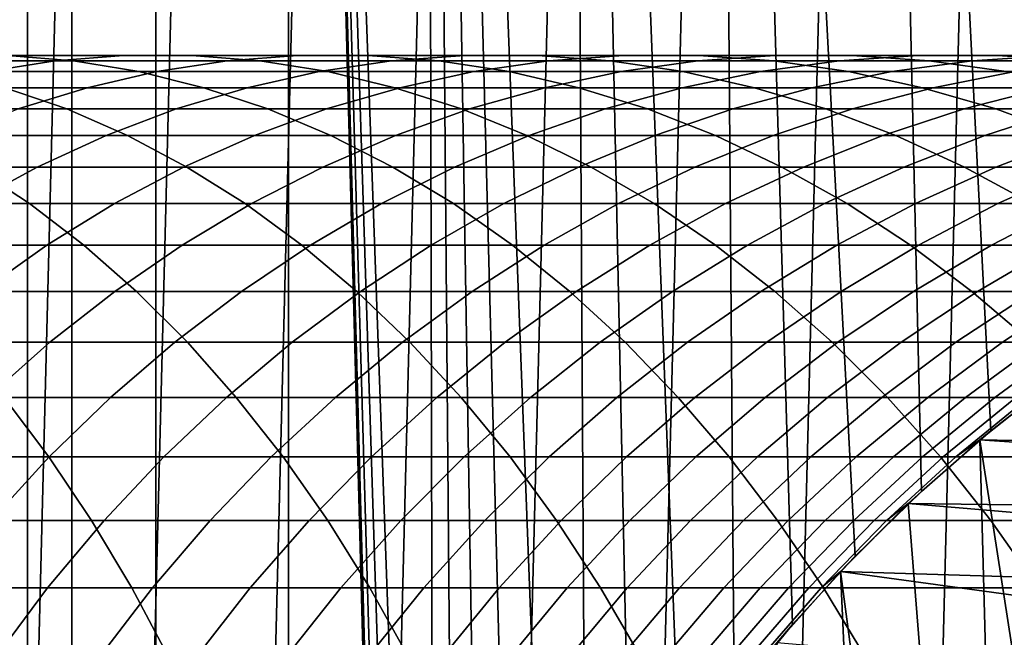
# Model space of a CAD drawing. Header units: metres. Extents: x -244 to 24, y -123 to 0.
# Tile 121 of 146: x -14.71 to -7.53, y -21.25 to -16.74. Entities that reach past the tile are written whole.
import ezdxf

# ---------------------------------------------------------------- set-up
doc = ezdxf.new("R2010")
doc.units = ezdxf.units.M
doc.layers.add('solid_10_231_103_000', color=7, linetype='CONTINUOUS')

msp = doc.modelspace()

# ---------------------------------------------------------------- linework, layer by layer
at = {"layer": 'solid_10_231_103_000'}
for points in [[(-15.549629, -107, 17.619848), (-14.652022, -107, 18.37303), (-14.652011, -1, 18.373039), (-15.549617, -1, 17.619858)], [(-14.652022, -107, 18.37303), (-13.717988, -107, 19.080534), (-13.717977, -1, 19.080544), (-14.652011, -1, 18.373039)], [(-13.717988, -107, 19.080534), (-12.749847, -107, 19.740602), (-12.749837, -1, 19.74061), (-13.717977, -1, 19.080544)], [(-11.996308, -29.298454, 20.20739), (-12.749837, -1, 19.74061), (-12.749847, -107, 19.740602), (-11.75001, -107, 20.351591)], [(-11.694501, -26.30954, 20.383539), (-11.749999, -1, 20.351597), (-12.749837, -1, 19.74061), (-11.816245, -26.907782, 20.313206)], [(-11.906569, -27.505564, 20.260395), (-11.816245, -26.907782, 20.313206), (-12.749837, -1, 19.74061)], [(-11.966483, -28.103683, 20.225065), (-11.906569, -27.505564, 20.260395), (-12.749837, -1, 19.74061)], [(-11.996307, -28.701515, 20.20739), (-11.966483, -28.103683, 20.225065), (-12.749837, -1, 19.74061)], [(-11.996308, -29.298454, 20.20739), (-11.996307, -28.701515, 20.20739), (-12.749837, -1, 19.74061)], [(-10.586435, -23.349522, 20.980404), (-10.72095, -1, 20.911987), (-11.749999, -1, 20.351597), (-10.877403, -23.932352, 20.831038)], [(-11.132936, -24.521477, 20.695597), (-10.877403, -23.932352, 20.831038), (-11.749999, -1, 20.351597)], [(-11.353807, -25.115137, 20.575253), (-11.132936, -24.521477, 20.695597), (-11.749999, -1, 20.351597)], [(-11.54063, -25.711693, 20.471048), (-11.353807, -25.115137, 20.575253), (-11.749999, -1, 20.351597)], [(-11.694501, -26.30954, 20.383539), (-11.54063, -25.711693, 20.471048), (-11.749999, -1, 20.351597)], [(-9.504466, -21.674408, 21.49221), (-9.665248, -1, 21.420387), (-10.72095, -1, 20.911987), (-9.899542, -22.217781, 21.31312)], [(-10.260352, -22.777142, 21.141787), (-9.899542, -22.217781, 21.31312), (-10.72095, -1, 20.911987)], [(-10.586435, -23.349522, 20.980404), (-10.260352, -22.777142, 21.141787), (-10.72095, -1, 20.911987)], [(-8.139131, -20.18223, 22.045511), (-8.585517, -1, 21.875532), (-9.665248, -1, 21.420387), (-8.622771, -20.654469, 21.860874)], [(-9.078427, -21.152615, 21.675611), (-8.622771, -20.654469, 21.860874), (-9.665248, -1, 21.420387)], [(-9.504466, -21.674408, 21.49221), (-9.078427, -21.152615, 21.675611), (-9.665248, -1, 21.420387)], [(-7.103666, -19.328468, 22.400623), (-7.484441, -1, 22.276291), (-8.585517, -1, 21.875532), (-7.632, -19.739758, 22.22617)], [(-8.139131, -20.18223, 22.045511), (-7.632, -19.739758, 22.22617), (-8.585517, -1, 21.875532)], [(-7.640936, -49.130447, -100), (-6.585739, -7.508861, -100), (-5.514266, -7.202288, -100), (-6.585739, -49.491138, -100)], [(-8.67577, -48.717091, -100), (-7.640936, -7.869552, -100), (-6.585739, -7.508861, -100), (-7.640936, -49.130447, -100)], [(-9.688375, -48.251839, -100), (-8.67577, -8.282908, -100), (-7.640936, -7.869552, -100), (-8.67577, -48.717091, -100)], [(-10.67689, -47.73547, -100), (-9.688375, -8.74816, -100), (-8.67577, -8.282908, -100), (-9.688375, -48.251839, -100)], [(-11.637176, -47.170189, -100), (-10.67689, -9.264529, -100), (-9.688375, -8.74816, -100), (-10.67689, -47.73547, -100)], [(-12.567601, -46.556995, -100), (-11.637176, -9.82981, -100), (-10.67689, -9.264529, -100), (-11.637176, -47.170189, -100)], [(-13.466587, -45.896851, -100), (-12.567601, -10.443006, -100), (-11.637176, -9.82981, -100), (-12.567601, -46.556995, -100)], [(-14.330184, -45.192684, -100), (-13.466587, -11.103148, -100), (-12.567601, -10.443006, -100), (-13.466587, -45.896851, -100)], [(-14.330184, -45.192684, -100), (-14.330184, -11.807316, -100), (-13.466587, -11.103148, -100)], [(-15.157004, -44.445679, -100), (-15.157004, -12.554319, -100), (-14.330184, -11.807316, -100)], [(-14.330184, -45.192684, -100), (-15.157004, -44.445679, -100), (-14.330184, -11.807316, -100)], [(-16.229038, -17.122143, 195.278061), (-15.752897, -17.04402, 195.764771), (-14.450219, -17.04402, 194.441101), (-14.944471, -17.122143, 193.972809)], [(-16.184885, -17.004894, 198.052689), (-15.725291, -17.04402, 198.559586), (-14.316667, -17.04402, 197.232864), (-14.79515, -17.004894, 196.743774)], [(-15.752897, -17.04402, 195.764771), (-15.274414, -17.004894, 196.25386), (-13.953535, -17.004894, 194.911713), (-14.450219, -17.04402, 194.441101)], [(-15.725291, -17.04402, 198.559586), (-15.267946, -17.122143, 199.063995), (-13.840526, -17.122143, 197.719574), (-14.316667, -17.04402, 197.232864)], [(-15.274414, -17.004894, 196.25386), (-14.79515, -17.004894, 196.743774), (-13.45604, -17.004894, 195.383087), (-13.953535, -17.004894, 194.911713)], [(-14.944471, -17.122143, 193.972809), (-14.450219, -17.04402, 194.441101), (-13.198664, -17.04402, 193.069016), (-13.710317, -17.122143, 192.619781)], [(-14.79515, -17.004894, 196.743774), (-14.316667, -17.04402, 197.232864), (-12.959357, -17.04402, 195.853699), (-13.45604, -17.004894, 195.383087)], [(-14.450219, -17.04402, 194.441101), (-13.953535, -17.004894, 194.911713), (-12.684494, -17.004894, 193.520447), (-13.198664, -17.04402, 193.069016)], [(-14.316667, -17.04402, 197.232864), (-13.840526, -17.122143, 197.719574), (-12.465105, -17.122143, 196.322006), (-12.959357, -17.04402, 195.853699)], [(-13.953535, -17.004894, 194.911713), (-13.45604, -17.004894, 195.383087), (-12.169485, -17.004894, 193.972626), (-12.684494, -17.004894, 193.520447)], [(-13.710317, -17.122143, 192.619781), (-13.198664, -17.04402, 193.069016), (-12.000032, -17.04402, 191.650452), (-12.52835, -17.122143, 191.220947)], [(-13.45604, -17.004894, 195.383087), (-12.959357, -17.04402, 195.853699), (-11.655315, -17.04402, 194.424057), (-12.169485, -17.004894, 193.972626)], [(-13.198664, -17.04402, 193.069016), (-12.684494, -17.004894, 193.520447), (-11.469116, -17.004894, 192.082062), (-12.000032, -17.04402, 191.650452)], [(-12.959357, -17.04402, 195.853699), (-12.465105, -17.122143, 196.322006), (-11.143662, -17.122143, 194.873291), (-11.655315, -17.04402, 194.424057)], [(-12.684494, -17.004894, 193.520447), (-12.169485, -17.004894, 193.972626), (-10.937332, -17.004894, 192.514389), (-11.469116, -17.004894, 192.082062)], [(-12.52835, -17.122143, 191.220947), (-12.000032, -17.04402, 191.650452), (-10.856048, -17.04402, 190.187454), (-11.40027, -17.122143, 189.77829)], [(-12.169485, -17.004894, 193.972626), (-11.655315, -17.04402, 194.424057), (-10.406416, -17.04402, 192.946014), (-10.937332, -17.004894, 192.514389)], [(-12.000032, -17.04402, 191.650452), (-11.469116, -17.004894, 192.082062), (-10.309148, -17.004894, 190.598633), (-10.856048, -17.04402, 190.187454)], [(-11.655315, -17.04402, 194.424057), (-11.143662, -17.122143, 194.873291), (-9.878098, -17.122143, 193.375519), (-10.406416, -17.04402, 192.946014)], [(-11.469116, -17.004894, 192.082062), (-10.937332, -17.004894, 192.514389), (-9.761355, -17.004894, 191.010483), (-10.309148, -17.004894, 190.598633)], [(-11.40027, -17.122143, 189.77829), (-10.856048, -17.04402, 190.187454), (-9.768355, -17.04402, 188.682144), (-10.3277, -17.122143, 188.2939)], [(-10.937332, -17.004894, 192.514389), (-10.406416, -17.04402, 192.946014), (-9.214456, -17.04402, 191.421661), (-9.761355, -17.004894, 191.010483)], [(-10.856048, -17.04402, 190.187454), (-10.309148, -17.004894, 190.598633), (-9.206259, -17.004894, 189.072296), (-9.768355, -17.04402, 188.682144)], [(-10.406416, -17.04402, 192.946014), (-9.878098, -17.122143, 193.375519), (-8.670234, -17.122143, 191.830826), (-9.214456, -17.04402, 191.421661)], [(-10.3277, -17.122143, 188.2939), (-9.768355, -17.04402, 188.682144), (-8.738519, -17.04402, 187.136673), (-9.312181, -17.122143, 186.769928)], [(-10.309148, -17.004894, 190.598633), (-9.761355, -17.004894, 191.010483), (-8.643245, -17.004894, 189.463074), (-9.206259, -17.004894, 189.072296)], [(-9.768355, -17.04402, 188.682144), (-9.206259, -17.004894, 189.072296), (-8.162034, -17.004894, 187.505234), (-8.738519, -17.04402, 187.136673)], [(-9.761355, -17.004894, 191.010483), (-9.214456, -17.04402, 191.421661), (-8.081148, -17.04402, 189.853226), (-8.643245, -17.004894, 189.463074)], [(-9.312181, -17.122143, 186.769928), (-8.738519, -17.04402, 187.136673), (-7.76802, -17.04402, 185.553268), (-8.355176, -17.122143, 185.208527)], [(-9.214456, -17.04402, 191.421661), (-8.670234, -17.122143, 191.830826), (-7.521803, -17.122143, 190.241455), (-8.081148, -17.04402, 189.853226)], [(-9.206259, -17.004894, 189.072296), (-8.643245, -17.004894, 189.463074), (-7.584608, -17.004894, 187.87439), (-8.162034, -17.004894, 187.505234)], [(-8.738519, -17.04402, 187.136673), (-8.162034, -17.004894, 187.505234), (-7.177976, -17.004894, 185.899704), (-7.76802, -17.04402, 185.553268)], [(-8.643245, -17.004894, 189.463074), (-8.081148, -17.04402, 189.853226), (-7.008123, -17.04402, 188.242935), (-7.584608, -17.004894, 187.87439)], [(-8.355176, -17.122143, 185.208527), (-7.76802, -17.04402, 185.553268), (-6.858254, -17.04402, 183.934204), (-7.458058, -17.122143, 183.611984)], [(-8.162034, -17.004894, 187.505234), (-7.584608, -17.004894, 187.87439), (-6.586968, -17.004894, 186.246704), (-7.177976, -17.004894, 185.899704)], [(-8.081148, -17.04402, 189.853226), (-7.521803, -17.122143, 190.241455), (-6.434461, -17.122143, 188.609695), (-7.008123, -17.04402, 188.242935)], [(-7.76802, -17.04402, 185.553268), (-7.177976, -17.004894, 185.899704), (-6.255499, -17.004894, 184.258011), (-6.858254, -17.04402, 183.934204)], [(-7.584608, -17.004894, 187.87439), (-7.008123, -17.04402, 188.242935), (-5.996924, -17.04402, 186.593124), (-6.586968, -17.004894, 186.246704)], [(-15.43468, -17.23901, 193.508331), (-14.944471, -17.122143, 193.972809), (-13.710317, -17.122143, 192.619781), (-14.217784, -17.23901, 192.174225)], [(-15.267946, -17.122143, 199.063995), (-14.814342, -17.23901, 199.564285), (-13.368279, -17.23901, 198.202301), (-13.840526, -17.122143, 197.719574)], [(-14.217784, -17.23901, 192.174225), (-13.710317, -17.122143, 192.619781), (-12.52835, -17.122143, 191.220947), (-13.052345, -17.23901, 190.794952)], [(-13.840526, -17.122143, 197.719574), (-13.368279, -17.23901, 198.202301), (-11.974896, -17.23901, 196.786484), (-12.465105, -17.122143, 196.322006)], [(-13.052345, -17.23901, 190.794952), (-12.52835, -17.122143, 191.220947), (-11.40027, -17.122143, 189.77829), (-11.94004, -17.23901, 189.372467)], [(-12.465105, -17.122143, 196.322006), (-11.974896, -17.23901, 196.786484), (-10.636195, -17.23901, 195.318848), (-11.143662, -17.122143, 194.873291)], [(-11.94004, -17.23901, 189.372467), (-11.40027, -17.122143, 189.77829), (-10.3277, -17.122143, 188.2939), (-10.882468, -17.23901, 187.908844)], [(-11.143662, -17.122143, 194.873291), (-10.636195, -17.23901, 195.318848), (-9.354103, -17.23901, 193.801514), (-9.878098, -17.122143, 193.375519)], [(-10.882468, -17.23901, 187.908844), (-10.3277, -17.122143, 188.2939), (-9.312181, -17.122143, 186.769928), (-9.881151, -17.23901, 186.406174)], [(-9.881151, -17.23901, 186.406174), (-9.312181, -17.122143, 186.769928), (-8.355176, -17.122143, 185.208527), (-8.937528, -17.23901, 184.866608)], [(-9.878098, -17.122143, 193.375519), (-9.354103, -17.23901, 193.801514), (-8.130464, -17.23901, 192.236649), (-8.670234, -17.122143, 191.830826)], [(-8.937528, -17.23901, 184.866608), (-8.355176, -17.122143, 185.208527), (-7.458058, -17.122143, 183.611984), (-8.052955, -17.23901, 183.292389)], [(-8.670234, -17.122143, 191.830826), (-8.130464, -17.23901, 192.236649), (-6.967035, -17.23901, 190.626526), (-7.521803, -17.122143, 190.241455)], [(-8.052955, -17.23901, 183.292389), (-7.458058, -17.122143, 183.611984), (-6.622119, -17.122143, 181.982559), (-7.228706, -17.23901, 181.68576)], [(-16.311005, -17.23901, 200.870453), (-15.881696, -17.394238, 201.381622), (-14.365961, -17.394238, 200.058807), (-14.814342, -17.23901, 199.564285)], [(-15.919246, -17.394238, 193.049194), (-15.43468, -17.23901, 193.508331), (-14.217784, -17.23901, 192.174225), (-14.719409, -17.394238, 191.733795)], [(-14.814342, -17.23901, 199.564285), (-14.365961, -17.394238, 200.058807), (-12.90147, -17.394238, 198.679474), (-13.368279, -17.23901, 198.202301)], [(-14.719409, -17.394238, 191.733795), (-14.217784, -17.23901, 192.174225), (-13.052345, -17.23901, 190.794952), (-13.570309, -17.394238, 190.373856)], [(-13.570309, -17.394238, 190.373856), (-13.052345, -17.23901, 190.794952), (-11.94004, -17.23901, 189.372467), (-12.473597, -17.394238, 188.971329)], [(-13.368279, -17.23901, 198.202301), (-12.90147, -17.394238, 198.679474), (-11.49033, -17.394238, 197.245605), (-11.974896, -17.23901, 196.786484)], [(-12.473597, -17.394238, 188.971329), (-11.94004, -17.23901, 189.372467), (-10.882468, -17.23901, 187.908844), (-11.430851, -17.394238, 187.528214)], [(-11.974896, -17.23901, 196.786484), (-11.49033, -17.394238, 197.245605), (-10.13457, -17.394238, 195.759262), (-10.636195, -17.23901, 195.318848)], [(-11.430851, -17.394238, 187.528214), (-10.882468, -17.23901, 187.908844), (-9.881151, -17.23901, 186.406174), (-10.443571, -17.394238, 186.046616)], [(-10.636195, -17.23901, 195.318848), (-10.13457, -17.394238, 195.759262), (-8.83614, -17.394238, 194.222595), (-9.354103, -17.23901, 193.801514)], [(-10.443571, -17.394238, 186.046616), (-9.881151, -17.23901, 186.406174), (-8.937528, -17.23901, 184.866608), (-9.513176, -17.394238, 184.528641)], [(-9.513176, -17.394238, 184.528641), (-8.937528, -17.23901, 184.866608), (-8.052955, -17.23901, 183.292389), (-8.641005, -17.394238, 182.976471)], [(-9.354103, -17.23901, 193.801514), (-8.83614, -17.394238, 194.222595), (-7.596907, -17.394238, 192.637802), (-8.130464, -17.23901, 192.236649)], [(-8.641005, -17.394238, 182.976471), (-8.052955, -17.23901, 183.292389), (-7.228706, -17.23901, 181.68576), (-7.82831, -17.394238, 181.392365)], [(-8.130464, -17.23901, 192.236649), (-7.596907, -17.394238, 192.637802), (-6.418652, -17.394238, 191.007156), (-6.967035, -17.23901, 190.626526)], [(-7.82831, -17.394238, 181.392365), (-7.228706, -17.23901, 181.68576), (-6.465966, -17.23901, 180.049026), (-7.076262, -17.394238, 179.77858)], [(-15.881696, -17.394238, 201.381622), (-15.458786, -17.587322, 201.885162), (-13.924262, -17.587322, 200.545959), (-14.365961, -17.394238, 200.058807)], [(-15.213557, -17.587322, 191.299942), (-14.719409, -17.394238, 191.733795), (-13.570309, -17.394238, 190.373856), (-14.080551, -17.587322, 189.959045)], [(-14.365961, -17.394238, 200.058807), (-13.924262, -17.587322, 200.545959), (-12.441619, -17.587322, 199.149536), (-12.90147, -17.394238, 198.679474)], [(-14.080551, -17.587322, 189.959045), (-13.570309, -17.394238, 190.373856), (-12.473597, -17.394238, 188.971329), (-12.999201, -17.587322, 188.576157)], [(-12.999201, -17.587322, 188.576157), (-12.473597, -17.394238, 188.971329), (-11.430851, -17.394238, 187.528214), (-11.97106, -17.587322, 187.153259)], [(-12.90147, -17.394238, 198.679474), (-12.441619, -17.587322, 199.149536), (-11.012987, -17.587322, 197.697891), (-11.49033, -17.394238, 197.245605)], [(-11.97106, -17.587322, 187.153259), (-11.430851, -17.394238, 187.528214), (-10.443571, -17.394238, 186.046616), (-10.997607, -17.587322, 185.692398)], [(-11.49033, -17.394238, 197.245605), (-11.012987, -17.587322, 197.697891), (-9.640422, -17.587322, 196.19313), (-10.13457, -17.394238, 195.759262)], [(-10.997607, -17.587322, 185.692398), (-10.443571, -17.394238, 186.046616), (-9.513176, -17.394238, 184.528641), (-10.080244, -17.587322, 184.195694)], [(-10.13457, -17.394238, 195.759262), (-9.640422, -17.587322, 196.19313), (-8.325897, -17.587322, 194.637405), (-8.83614, -17.394238, 194.222595)], [(-10.080244, -17.587322, 184.195694), (-9.513176, -17.394238, 184.528641), (-8.641005, -17.394238, 182.976471), (-9.220288, -17.587322, 182.665268)], [(-9.220288, -17.587322, 182.665268), (-8.641005, -17.394238, 182.976471), (-7.82831, -17.394238, 181.392365), (-8.418977, -17.587322, 181.103348)], [(-8.83614, -17.394238, 194.222595), (-8.325897, -17.587322, 194.637405), (-7.071303, -17.587322, 193.032959), (-7.596907, -17.394238, 192.637802)], [(-8.418977, -17.587322, 181.103348), (-7.82831, -17.394238, 181.392365), (-7.076262, -17.394238, 179.77858), (-7.677463, -17.587322, 179.512161)], [(-7.677463, -17.587322, 179.512161), (-7.076262, -17.394238, 179.77858), (-6.385943, -17.394238, 178.137436), (-6.996811, -17.587322, 177.894012)], [(-7.596907, -17.394238, 192.637802), (-7.071303, -17.587322, 193.032959), (-5.878444, -17.587322, 191.382111), (-6.418652, -17.394238, 191.007156)], [(-15.698616, -17.817631, 190.874069), (-15.213557, -17.587322, 191.299942), (-14.080551, -17.587322, 189.959045), (-14.581409, -17.817631, 189.551865)], [(-15.458786, -17.587322, 201.885162), (-15.043654, -17.817631, 202.379456), (-13.490688, -17.817631, 201.024155), (-13.924262, -17.587322, 200.545959)], [(-14.581409, -17.817631, 189.551865), (-14.080551, -17.587322, 189.959045), (-12.999201, -17.587322, 188.576157), (-13.515136, -17.817631, 188.188263)], [(-13.924262, -17.587322, 200.545959), (-13.490688, -17.817631, 201.024155), (-11.990226, -17.817631, 199.610947), (-12.441619, -17.587322, 199.149536)], [(-13.515136, -17.817631, 188.188263), (-12.999201, -17.587322, 188.576157), (-11.97106, -17.587322, 187.153259), (-12.501331, -17.817631, 186.785202)], [(-12.501331, -17.817631, 186.785202), (-11.97106, -17.587322, 187.153259), (-10.997607, -17.587322, 185.692398), (-11.541453, -17.817631, 185.344711)], [(-12.441619, -17.587322, 199.149536), (-11.990226, -17.817631, 199.610947), (-10.544424, -17.817631, 198.141861), (-11.012987, -17.587322, 197.697891)], [(-11.541453, -17.817631, 185.344711), (-10.997607, -17.587322, 185.692398), (-10.080244, -17.587322, 184.195694), (-10.636881, -17.817631, 183.868881)], [(-11.012987, -17.587322, 197.697891), (-10.544424, -17.817631, 198.141861), (-9.155363, -17.817631, 196.619003), (-9.640422, -17.587322, 196.19313)], [(-10.636881, -17.817631, 183.868881), (-10.080244, -17.587322, 184.195694), (-9.220288, -17.587322, 182.665268), (-9.788917, -17.817631, 182.359802)], [(-9.788917, -17.817631, 182.359802), (-9.220288, -17.587322, 182.665268), (-8.418977, -17.587322, 181.103348), (-8.998779, -17.817631, 180.819656)], [(-9.640422, -17.587322, 196.19313), (-9.155363, -17.817631, 196.619003), (-7.825039, -17.817631, 195.044586), (-8.325897, -17.587322, 194.637405)], [(-8.998779, -17.817631, 180.819656), (-8.418977, -17.587322, 181.103348), (-7.677463, -17.587322, 179.512161), (-8.267604, -17.817631, 179.250656)], [(-8.325897, -17.587322, 194.637405), (-7.825039, -17.817631, 195.044586), (-6.555367, -17.817631, 193.420868), (-7.071303, -17.587322, 193.032959)], [(-8.267604, -17.817631, 179.250656), (-7.677463, -17.587322, 179.512161), (-6.996811, -17.587322, 177.894012), (-7.596444, -17.817631, 177.65506)], [(-7.596444, -17.817631, 177.65506), (-6.996811, -17.587322, 177.894012), (-6.378002, -17.587322, 176.251221), (-6.986263, -17.817631, 176.035172)], [(-16.646891, -17.817631, 203.674911), (-16.259512, -18.084415, 204.17337), (-14.637656, -18.084415, 202.862869), (-15.043654, -17.817631, 202.379456)], [(-16.173004, -18.084415, 190.45755), (-15.698616, -17.817631, 190.874069), (-14.581409, -17.817631, 189.551865), (-15.071247, -18.084415, 189.153641)], [(-15.071247, -18.084415, 189.153641), (-14.581409, -17.817631, 189.551865), (-13.515136, -17.817631, 188.188263), (-14.019721, -18.084415, 187.808899)], [(-15.043654, -17.817631, 202.379456), (-14.637656, -18.084415, 202.862869), (-13.066653, -18.084415, 201.491821), (-13.490688, -17.817631, 201.024155)], [(-14.019721, -18.084415, 187.808899), (-13.515136, -17.817631, 188.188263), (-12.501331, -17.817631, 186.785202), (-13.019938, -18.084415, 186.425247)], [(-13.490688, -17.817631, 201.024155), (-13.066653, -18.084415, 201.491821), (-11.548763, -18.084415, 200.062195), (-11.990226, -17.817631, 199.610947)], [(-13.019938, -18.084415, 186.425247), (-12.501331, -17.817631, 186.785202), (-11.541453, -17.817631, 185.344711), (-12.073335, -18.084415, 185.004684)], [(-12.073335, -18.084415, 185.004684), (-11.541453, -17.817631, 185.344711), (-10.636881, -17.817631, 183.868881), (-11.181273, -18.084415, 183.54924)], [(-11.990226, -17.817631, 199.610947), (-11.548763, -18.084415, 200.062195), (-10.08617, -18.084415, 198.57605), (-10.544424, -17.817631, 198.141861)], [(-11.181273, -18.084415, 183.54924), (-10.636881, -17.817631, 183.868881), (-9.788917, -17.817631, 182.359802), (-10.345036, -18.084415, 182.061035)], [(-10.544424, -17.817631, 198.141861), (-10.08617, -18.084415, 198.57605), (-8.680975, -18.084415, 197.035522), (-9.155363, -17.817631, 196.619003)], [(-10.345036, -18.084415, 182.061035), (-9.788917, -17.817631, 182.359802), (-8.998779, -17.817631, 180.819656), (-9.565825, -18.084415, 180.542191)], [(-9.565825, -18.084415, 180.542191), (-8.998779, -17.817631, 180.819656), (-8.267604, -17.817631, 179.250656), (-8.844763, -18.084415, 178.994904)], [(-9.155363, -17.817631, 196.619003), (-8.680975, -18.084415, 197.035522), (-7.335201, -18.084415, 195.44281), (-7.825039, -17.817631, 195.044586)], [(-8.844763, -18.084415, 178.994904), (-8.267604, -17.817631, 179.250656), (-7.596444, -17.817631, 177.65506), (-8.182884, -18.084415, 177.421371)], [(-8.182884, -18.084415, 177.421371), (-7.596444, -17.817631, 177.65506), (-6.986263, -17.817631, 176.035172), (-7.581142, -18.084415, 175.823883)], [(-7.825039, -17.817631, 195.044586), (-7.335201, -18.084415, 195.44281), (-6.050782, -18.084415, 193.800232), (-6.555367, -17.817631, 193.420868)], [(-7.581142, -18.084415, 175.823883), (-6.986263, -17.817631, 176.035172), (-6.43794, -17.817631, 174.393311), (-7.040402, -18.084415, 174.204727)], [(-16.259512, -18.084415, 204.17337), (-15.882113, -18.386805, 204.658997), (-14.242115, -18.386805, 203.333832), (-14.637656, -18.084415, 202.862869)], [(-15.54847, -18.386805, 188.765671), (-15.071247, -18.084415, 189.153641), (-14.019721, -18.084415, 187.808899), (-14.51131, -18.386805, 187.439301)], [(-14.637656, -18.084415, 202.862869), (-14.242115, -18.386805, 203.333832), (-12.65354, -18.386805, 201.947449), (-13.066653, -18.084415, 201.491821)], [(-14.51131, -18.386805, 187.439301), (-14.019721, -18.084415, 187.808899), (-13.019938, -18.084415, 186.425247), (-13.525186, -18.386805, 186.074554)], [(-13.525186, -18.386805, 186.074554), (-13.019938, -18.084415, 186.425247), (-12.073335, -18.084415, 185.004684), (-12.591516, -18.386805, 184.673401)], [(-13.066653, -18.084415, 201.491821), (-12.65354, -18.386805, 201.947449), (-11.118672, -18.386805, 200.501831), (-11.548763, -18.084415, 200.062195)], [(-12.591516, -18.386805, 184.673401), (-12.073335, -18.084415, 185.004684), (-11.181273, -18.084415, 183.54924), (-11.711642, -18.386805, 183.237854)], [(-11.711642, -18.386805, 183.237854), (-11.181273, -18.084415, 183.54924), (-10.345036, -18.084415, 182.061035), (-10.88683, -18.386805, 181.769974)], [(-11.548763, -18.084415, 200.062195), (-11.118672, -18.386805, 200.501831), (-9.639719, -18.386805, 198.999069), (-10.08617, -18.084415, 198.57605)], [(-10.88683, -18.386805, 181.769974), (-10.345036, -18.084415, 182.061035), (-9.565825, -18.084415, 180.542191), (-10.118266, -18.386805, 180.271881)], [(-10.118266, -18.386805, 180.271881), (-9.565825, -18.084415, 180.542191), (-8.844763, -18.084415, 178.994904), (-9.407055, -18.386805, 178.745728)], [(-10.08617, -18.084415, 198.57605), (-9.639719, -18.386805, 198.999069), (-8.218806, -18.386805, 197.441299), (-8.680975, -18.084415, 197.035522)], [(-9.407055, -18.386805, 178.745728), (-8.844763, -18.084415, 178.994904), (-8.182884, -18.084415, 177.421371), (-8.75422, -18.386805, 177.193695)], [(-8.75422, -18.386805, 177.193695), (-8.182884, -18.084415, 177.421371), (-7.581142, -18.084415, 175.823883), (-8.1607, -18.386805, 175.618042)], [(-8.680975, -18.084415, 197.035522), (-8.218806, -18.386805, 197.441299), (-6.857979, -18.386805, 195.83078), (-7.335201, -18.084415, 195.44281)], [(-8.1607, -18.386805, 175.618042), (-7.581142, -18.084415, 175.823883), (-7.040402, -18.084415, 174.204727), (-7.627347, -18.386805, 174.021011)], [(-7.627347, -18.386805, 174.021011), (-7.040402, -18.084415, 174.204727), (-6.561442, -18.084415, 172.566238), (-7.154931, -18.386805, 172.404907)], [(-16.011518, -18.723812, 188.389236), (-15.54847, -18.386805, 188.765671), (-14.51131, -18.386805, 187.439301), (-14.988298, -18.723812, 187.080673)], [(-15.882113, -18.386805, 204.658997), (-15.515922, -18.723812, 205.130188), (-13.858321, -18.723812, 203.790817), (-14.242115, -18.386805, 203.333832)], [(-14.988298, -18.723812, 187.080673), (-14.51131, -18.386805, 187.439301), (-13.525186, -18.386805, 186.074554), (-14.015429, -18.723812, 185.734283)], [(-14.242115, -18.386805, 203.333832), (-13.858321, -18.723812, 203.790817), (-12.252696, -18.723812, 202.389542), (-12.65354, -18.386805, 201.947449)], [(-14.015429, -18.723812, 185.734283), (-13.525186, -18.386805, 186.074554), (-12.591516, -18.386805, 184.673401), (-13.094308, -18.723812, 184.351959)], [(-13.094308, -18.723812, 184.351959), (-12.591516, -18.386805, 184.673401), (-11.711642, -18.386805, 183.237854), (-12.22626, -18.723812, 182.935699)], [(-12.65354, -18.386805, 201.947449), (-12.252696, -18.723812, 202.389542), (-10.701354, -18.723812, 200.928421), (-11.118672, -18.386805, 200.501831)], [(-12.22626, -18.723812, 182.935699), (-11.711642, -18.386805, 183.237854), (-10.88683, -18.386805, 181.769974), (-11.412534, -18.723812, 181.487549)], [(-11.412534, -18.723812, 181.487549), (-10.88683, -18.386805, 181.769974), (-10.118266, -18.386805, 180.271881), (-10.6543, -18.723812, 180.009598)], [(-11.118672, -18.386805, 200.501831), (-10.701354, -18.723812, 200.928421), (-9.206527, -18.723812, 199.409515), (-9.639719, -18.386805, 198.999069)], [(-10.6543, -18.723812, 180.009598), (-10.118266, -18.386805, 180.271881), (-9.407055, -18.386805, 178.745728), (-9.952648, -18.723812, 178.503952)], [(-9.952648, -18.723812, 178.503952), (-9.407055, -18.386805, 178.745728), (-8.75422, -18.386805, 177.193695), (-9.308587, -18.723812, 176.972794)], [(-9.639719, -18.386805, 198.999069), (-9.206527, -18.723812, 199.409515), (-7.770364, -18.723812, 197.835037), (-8.218806, -18.386805, 197.441299)], [(-9.308587, -18.723812, 176.972794), (-8.75422, -18.386805, 177.193695), (-8.1607, -18.386805, 175.618042), (-8.723044, -18.723812, 175.418304)], [(-8.723044, -18.723812, 175.418304), (-8.1607, -18.386805, 175.618042), (-7.627347, -18.386805, 174.021011), (-8.19686, -18.723812, 173.842743)], [(-8.218806, -18.386805, 197.441299), (-7.770364, -18.723812, 197.835037), (-6.394931, -18.723812, 196.20723), (-6.857979, -18.386805, 195.83078)], [(-8.19686, -18.723812, 173.842743), (-7.627347, -18.386805, 174.021011), (-7.154931, -18.386805, 172.404907), (-7.730793, -18.723812, 172.248352)], [(-7.730793, -18.723812, 172.248352), (-7.154931, -18.386805, 172.404907), (-6.744129, -18.386805, 170.772049), (-7.325513, -18.723812, 170.637451)], [(-15.515922, -18.723812, 205.130188), (-15.162133, -19.094337, 205.585434), (-13.487527, -19.094337, 204.232315), (-13.858321, -18.723812, 203.790817)], [(-15.449131, -19.094337, 186.734207), (-14.988298, -18.723812, 187.080673), (-14.015429, -18.723812, 185.734283), (-14.489066, -19.094337, 185.405533)], [(-14.489066, -19.094337, 185.405533), (-14.015429, -18.723812, 185.734283), (-13.094308, -18.723812, 184.351959), (-13.58007, -19.094337, 184.041397)], [(-13.858321, -18.723812, 203.790817), (-13.487527, -19.094337, 204.232315), (-11.865428, -19.094337, 202.816666), (-12.252696, -18.723812, 202.389542)], [(-13.58007, -19.094337, 184.041397), (-13.094308, -18.723812, 184.351959), (-12.22626, -18.723812, 182.935699), (-12.723447, -19.094337, 182.643784)], [(-12.723447, -19.094337, 182.643784), (-12.22626, -18.723812, 182.935699), (-11.412534, -18.723812, 181.487549), (-11.920432, -19.094337, 181.214706)], [(-12.252696, -18.723812, 202.389542), (-11.865428, -19.094337, 202.816666), (-10.298171, -19.094337, 201.340546), (-10.701354, -18.723812, 200.928421)], [(-11.920432, -19.094337, 181.214706), (-11.412534, -18.723812, 181.487549), (-10.6543, -18.723812, 180.009598), (-11.172177, -19.094337, 179.756195)], [(-11.172177, -19.094337, 179.756195), (-10.6543, -18.723812, 180.009598), (-9.952648, -18.723812, 178.503952), (-10.479761, -19.094337, 178.27037)], [(-10.701354, -18.723812, 200.928421), (-10.298171, -19.094337, 201.340546), (-8.788008, -19.094337, 199.806061), (-9.206527, -18.723812, 199.409515)], [(-10.479761, -19.094337, 178.27037), (-9.952648, -18.723812, 178.503952), (-9.308587, -18.723812, 176.972794), (-9.844178, -19.094337, 176.759369)], [(-9.844178, -19.094337, 176.759369), (-9.308587, -18.723812, 176.972794), (-8.723044, -18.723812, 175.418304), (-9.266342, -19.094337, 175.225342)], [(-9.266342, -19.094337, 175.225342), (-8.723044, -18.723812, 175.418304), (-8.19686, -18.723812, 173.842743), (-8.747084, -19.094337, 173.670517)], [(-9.206527, -18.723812, 199.409515), (-8.788008, -19.094337, 199.806061), (-7.33711, -19.094337, 198.215424), (-7.770364, -18.723812, 197.835037)], [(-8.747084, -19.094337, 173.670517), (-8.19686, -18.723812, 173.842743), (-7.730793, -18.723812, 172.248352), (-8.287151, -19.094337, 172.097107)], [(-8.287151, -19.094337, 172.097107), (-7.730793, -18.723812, 172.248352), (-7.325513, -18.723812, 170.637451), (-7.887205, -19.094337, 170.507416)], [(-7.887205, -19.094337, 170.507416), (-7.325513, -18.723812, 170.637451), (-6.981601, -18.723812, 169.012329), (-7.54782, -19.094337, 168.903687)], [(-7.770364, -18.723812, 197.835037), (-7.33711, -19.094337, 198.215424), (-5.947566, -19.094337, 196.570923), (-6.394931, -18.723812, 196.20723)], [(-7.54782, -19.094337, 168.903687), (-6.981601, -18.723812, 169.012329), (-6.699554, -18.723812, 167.375351), (-7.269485, -19.094337, 167.288239)], [(-15.892305, -19.497173, 186.401016), (-15.449131, -19.094337, 186.734207), (-14.489066, -19.094337, 185.405533), (-14.944555, -19.497173, 185.089371)], [(-15.162133, -19.094337, 205.585434), (-14.821901, -19.497173, 206.023224), (-13.13094, -19.497173, 204.656891), (-13.487527, -19.094337, 204.232315)], [(-14.944555, -19.497173, 185.089371), (-14.489066, -19.094337, 185.405533), (-13.58007, -19.094337, 184.041397), (-14.047217, -19.497173, 183.742752)], [(-14.047217, -19.497173, 183.742752), (-13.58007, -19.094337, 184.041397), (-12.723447, -19.094337, 182.643784), (-13.201583, -19.497173, 182.363068)], [(-13.487527, -19.094337, 204.232315), (-13.13094, -19.497173, 204.656891), (-11.493001, -19.497173, 203.227432), (-11.865428, -19.094337, 202.816666)], [(-13.201583, -19.497173, 182.363068), (-12.723447, -19.094337, 182.643784), (-11.920432, -19.094337, 181.214706), (-12.408867, -19.497173, 180.952301)], [(-12.408867, -19.497173, 180.952301), (-11.920432, -19.094337, 181.214706), (-11.172177, -19.094337, 179.756195), (-11.670211, -19.497173, 179.512512)], [(-11.865428, -19.094337, 202.816666), (-11.493001, -19.497173, 203.227432), (-9.910438, -19.497173, 201.736893), (-10.298171, -19.094337, 201.340546)], [(-11.670211, -19.497173, 179.512512), (-11.172177, -19.094337, 179.756195), (-10.479761, -19.094337, 178.27037), (-10.986675, -19.497173, 178.045746)], [(-10.986675, -19.497173, 178.045746), (-10.479761, -19.094337, 178.27037), (-9.844178, -19.094337, 176.759369), (-10.359244, -19.497173, 176.554108)], [(-10.359244, -19.497173, 176.554108), (-9.844178, -19.094337, 176.759369), (-9.266342, -19.094337, 175.225342), (-9.78882, -19.497173, 175.039764)], [(-10.298171, -19.094337, 201.340546), (-9.910438, -19.497173, 201.736893), (-8.385526, -19.497173, 200.187424), (-8.788008, -19.094337, 199.806061)], [(-9.78882, -19.497173, 175.039764), (-9.266342, -19.094337, 175.225342), (-8.747084, -19.094337, 173.670517), (-9.276223, -19.497173, 173.504883)], [(-9.276223, -19.497173, 173.504883), (-8.747084, -19.094337, 173.670517), (-8.287151, -19.094337, 172.097107), (-8.822189, -19.497173, 171.95166)], [(-8.822189, -19.497173, 171.95166), (-8.287151, -19.094337, 172.097107), (-7.887205, -19.094337, 170.507416), (-8.427374, -19.497173, 170.382355)], [(-8.788008, -19.094337, 199.806061), (-8.385526, -19.497173, 200.187424), (-6.920459, -19.497173, 198.581238), (-7.33711, -19.094337, 198.215424)], [(-8.427374, -19.497173, 170.382355), (-7.887205, -19.094337, 170.507416), (-7.54782, -19.094337, 168.903687), (-8.092342, -19.497173, 168.799194)], [(-8.092342, -19.497173, 168.799194), (-7.54782, -19.094337, 168.903687), (-7.269485, -19.094337, 167.288239), (-7.817577, -19.497173, 167.204483)], [(-7.817577, -19.497173, 167.204483), (-7.269485, -19.094337, 167.288239), (-7.0526, -19.094337, 165.663406), (-7.603474, -19.497173, 165.600479)], [(-7.603474, -19.497173, 165.600479), (-7.0526, -19.094337, 165.663406), (-6.897477, -19.094337, 164.031525), (-7.45034, -19.497173, 163.989532)], [(-7.713419, -19.807457, 30.5), (-7.165982, -19.37459, 30.5), (-7.103666, -19.328468, 22.400623), (-7.632, -19.739758, 22.22617)], [(-7.88857, -19.931005, 162.353836), (-7.358397, -19.497173, 162.373932), (-7.165903, -19.374521, 160.757614), (-7.713451, -19.807467, 160.757614)], [(-7.713451, -19.807467, 160.757614), (-7.165903, -19.374521, 160.757614), (-7.166319, -19.374834, 30.75), (-7.713214, -19.807255, 30.75)], [(-6.856191, -22.352062, 30.5), (-7.165982, -19.37459, 30.5), (-7.713419, -19.807457, 30.5), (-7.2523, -22.786581, 30.5)], [(-7.166319, -19.374834, 30.75), (-2.329308, -19.738426, 30.75), (-2.895095, -19.899401, 30.75), (-7.713214, -19.807255, 30.75)], [(-16.563452, -19.497173, 207.324463), (-16.254004, -19.931005, 207.755417), (-14.496337, -19.931005, 206.442139), (-14.821901, -19.497173, 206.023224)], [(-15.380407, -19.931005, 184.78685), (-14.944555, -19.497173, 185.089371), (-14.047217, -19.497173, 183.742752), (-14.494227, -19.931005, 183.45697)], [(-14.821901, -19.497173, 206.023224), (-14.496337, -19.931005, 206.442139), (-12.789727, -19.931005, 205.063171), (-13.13094, -19.497173, 204.656891)], [(-14.494227, -19.931005, 183.45697), (-14.047217, -19.497173, 183.742752), (-13.201583, -19.497173, 182.363068), (-13.659106, -19.931005, 182.094437)], [(-13.659106, -19.931005, 182.094437), (-13.201583, -19.497173, 182.363068), (-12.408867, -19.497173, 180.952301), (-12.876246, -19.931005, 180.701218)], [(-13.13094, -19.497173, 204.656891), (-12.789727, -19.931005, 205.063171), (-11.136628, -19.931005, 203.620468), (-11.493001, -19.497173, 203.227432)], [(-12.876246, -19.931005, 180.701218), (-12.408867, -19.497173, 180.952301), (-11.670211, -19.497173, 179.512512), (-12.146774, -19.931005, 179.279327)], [(-12.146774, -19.931005, 179.279327), (-11.670211, -19.497173, 179.512512), (-10.986675, -19.497173, 178.045746), (-11.471738, -19.931005, 177.830795)], [(-11.493001, -19.497173, 203.227432), (-11.136628, -19.931005, 203.620468), (-9.539418, -19.931005, 202.116135), (-9.910438, -19.497173, 201.736893)], [(-11.471738, -19.931005, 177.830795), (-10.986675, -19.497173, 178.045746), (-10.359244, -19.497173, 176.554108), (-10.852108, -19.931005, 176.357712)], [(-10.852108, -19.931005, 176.357712), (-10.359244, -19.497173, 176.554108), (-9.78882, -19.497173, 175.039764), (-10.288775, -19.931005, 174.862198)], [(-10.288775, -19.931005, 174.862198), (-9.78882, -19.497173, 175.039764), (-9.276223, -19.497173, 173.504883), (-9.782552, -19.931005, 173.34639)], [(-9.910438, -19.497173, 201.736893), (-9.539418, -19.931005, 202.116135), (-8.000394, -19.931005, 200.552322), (-8.385526, -19.497173, 200.187424)], [(-9.782552, -19.931005, 173.34639), (-9.276223, -19.497173, 173.504883), (-8.822189, -19.497173, 171.95166), (-9.334164, -19.931005, 171.812485)], [(-9.334164, -19.931005, 171.812485), (-8.822189, -19.497173, 171.95166), (-8.427374, -19.497173, 170.382355), (-8.944256, -19.931005, 170.26268)], [(-8.944256, -19.931005, 170.26268), (-8.427374, -19.497173, 170.382355), (-8.092342, -19.497173, 168.799194), (-8.61339, -19.931005, 168.699219)], [(-8.61339, -19.931005, 168.699219), (-8.092342, -19.497173, 168.799194), (-7.817577, -19.497173, 167.204483), (-8.342041, -19.931005, 167.124313)], [(-8.385526, -19.497173, 200.187424), (-8.000394, -19.931005, 200.552322), (-6.521768, -19.931005, 198.93129), (-6.920459, -19.497173, 198.581238)], [(-8.342041, -19.931005, 167.124313), (-7.817577, -19.497173, 167.204483), (-7.603474, -19.497173, 165.600479), (-8.1306, -19.931005, 165.540268)], [(-8.1306, -19.931005, 165.540268), (-7.603474, -19.497173, 165.600479), (-7.45034, -19.497173, 163.989532), (-7.979371, -19.931005, 163.949341)], [(-7.979371, -19.931005, 163.949341), (-7.45034, -19.497173, 163.989532), (-7.358397, -19.497173, 162.373932), (-7.88857, -19.931005, 162.353836)], [(-8.234824, -20.27145, 30.5), (-7.713419, -19.807457, 30.5), (-7.632, -19.739758, 22.22617), (-8.139131, -20.18223, 22.045511)], [(-8.393129, -20.394419, 162.334702), (-7.88857, -19.931005, 162.353836), (-7.713451, -19.807467, 160.757614), (-8.2349, -20.271517, 160.757614)], [(-8.2349, -20.271517, 160.757614), (-7.713451, -19.807467, 160.757614), (-7.713214, -19.807255, 30.75), (-8.234698, -20.271347, 30.75)], [(-7.620922, -23.244682, 30.5), (-7.713419, -19.807457, 30.5), (-8.234824, -20.27145, 30.5), (-7.960997, -23.725058, 30.5)], [(-7.713214, -19.807255, 30.75), (-3.44992, -20.094917, 30.75), (-3.991557, -20.324181, 30.75), (-8.234698, -20.271347, 30.75)], [(-7.620922, -23.244682, 30.5), (-7.2523, -22.786581, 30.5), (-7.713419, -19.807457, 30.5)], [(-7.713214, -19.807255, 30.75), (-2.895095, -19.899401, 30.75), (-3.44992, -20.094917, 30.75)], [(-16.254004, -19.931005, 207.755417), (-15.959507, -20.394419, 208.165573), (-14.186502, -20.394419, 206.84082), (-14.496337, -19.931005, 206.442139)], [(-15.795204, -20.394419, 184.498947), (-15.380407, -19.931005, 184.78685), (-14.494227, -19.931005, 183.45697), (-14.919641, -20.394419, 183.184998)], [(-14.919641, -20.394419, 183.184998), (-14.494227, -19.931005, 183.45697), (-13.659106, -19.931005, 182.094437), (-14.094526, -20.394419, 181.838791)], [(-14.496337, -19.931005, 206.442139), (-14.186502, -20.394419, 206.84082), (-12.464997, -20.394419, 205.449814), (-12.789727, -19.931005, 205.063171)], [(-14.094526, -20.394419, 181.838791), (-13.659106, -19.931005, 182.094437), (-12.876246, -19.931005, 180.701218), (-13.321047, -20.394419, 180.462265)], [(-13.321047, -20.394419, 180.462265), (-12.876246, -19.931005, 180.701218), (-12.146774, -19.931005, 179.279327), (-12.600314, -20.394419, 179.057404)], [(-12.789727, -19.931005, 205.063171), (-12.464997, -20.394419, 205.449814), (-10.797473, -20.394419, 203.994537), (-11.136628, -19.931005, 203.620468)], [(-12.600314, -20.394419, 179.057404), (-12.146774, -19.931005, 179.279327), (-11.471738, -19.931005, 177.830795), (-11.933366, -20.394419, 177.626236)], [(-11.933366, -20.394419, 177.626236), (-11.471738, -19.931005, 177.830795), (-10.852108, -19.931005, 176.357712), (-11.32116, -20.394419, 176.170792)], [(-11.32116, -20.394419, 176.170792), (-10.852108, -19.931005, 176.357712), (-10.288775, -19.931005, 174.862198), (-10.764578, -20.394419, 174.693192)], [(-11.136628, -19.931005, 203.620468), (-10.797473, -20.394419, 203.994537), (-9.186324, -20.394419, 202.477066), (-9.539418, -19.931005, 202.116135)], [(-10.764578, -20.394419, 174.693192), (-10.288775, -19.931005, 174.862198), (-9.782552, -19.931005, 173.34639), (-10.264419, -20.394419, 173.195557)], [(-10.264419, -20.394419, 173.195557), (-9.782552, -19.931005, 173.34639), (-9.334164, -19.931005, 171.812485), (-9.821403, -20.394419, 171.680038)], [(-9.821403, -20.394419, 171.680038), (-9.334164, -19.931005, 171.812485), (-8.944256, -19.931005, 170.26268), (-9.436167, -20.394419, 170.148804)], [(-9.539418, -19.931005, 202.116135), (-9.186324, -20.394419, 202.477066), (-7.633869, -20.394419, 200.899612), (-8.000394, -19.931005, 200.552322)], [(-9.436167, -20.394419, 170.148804), (-8.944256, -19.931005, 170.26268), (-8.61339, -19.931005, 168.699219), (-9.109265, -20.394419, 168.604065)], [(-9.109265, -20.394419, 168.604065), (-8.61339, -19.931005, 168.699219), (-8.342041, -19.931005, 167.124313), (-8.841167, -20.394419, 167.048035)], [(-8.841167, -20.394419, 167.048035), (-8.342041, -19.931005, 167.124313), (-8.1306, -19.931005, 165.540268), (-8.63226, -20.394419, 165.482971)], [(-8.63226, -20.394419, 165.482971), (-8.1306, -19.931005, 165.540268), (-7.979371, -19.931005, 163.949341), (-8.482842, -20.394419, 163.911102)], [(-8.482842, -20.394419, 163.911102), (-7.979371, -19.931005, 163.949341), (-7.88857, -19.931005, 162.353836), (-8.393129, -20.394419, 162.334702)], [(-8.000394, -19.931005, 200.552322), (-7.633869, -20.394419, 200.899612), (-6.142339, -20.394419, 199.264435), (-6.521768, -19.931005, 198.93129)], [(-8.72855, -20.765175, 30.5), (-8.234824, -20.27145, 30.5), (-8.139131, -20.18223, 22.045511), (-8.622771, -20.654469, 21.860874)], [(-8.87043, -20.8859, 162.31662), (-8.393129, -20.394419, 162.334702), (-8.2349, -20.271517, 160.757614), (-8.728484, -20.7651, 160.757614)], [(-8.234698, -20.271347, 30.75), (-4.518019, -20.586329, 30.75), (-5.027367, -20.880394, 30.75), (-8.728652, -20.765301, 30.75)], [(-8.728484, -20.7651, 160.757614), (-8.2349, -20.271517, 160.757614), (-8.234698, -20.271347, 30.75), (-8.728652, -20.765301, 30.75)], [(-7.960997, -23.725058, 30.5), (-8.234824, -20.27145, 30.5), (-8.72855, -20.765175, 30.5), (-8.27053, -24.224979, 30.5)], [(-8.234698, -20.271347, 30.75), (-3.991557, -20.324181, 30.75), (-4.518019, -20.586329, 30.75)], [(-15.959507, -20.394419, 208.165573), (-15.680921, -20.8859, 208.553558), (-13.893405, -20.8859, 207.217972), (-14.186502, -20.394419, 206.84082)], [(-15.322071, -20.8859, 182.927719), (-14.919641, -20.394419, 183.184998), (-14.094526, -20.394419, 181.838791), (-14.506422, -20.8859, 181.596954)], [(-14.506422, -20.8859, 181.596954), (-14.094526, -20.394419, 181.838791), (-13.321047, -20.394419, 180.462265), (-13.741816, -20.8859, 180.236221)], [(-14.186502, -20.394419, 206.84082), (-13.893405, -20.8859, 207.217972), (-12.157812, -20.8859, 205.815567), (-12.464997, -20.394419, 205.449814)], [(-13.741816, -20.8859, 180.236221), (-13.321047, -20.394419, 180.462265), (-12.600314, -20.394419, 179.057404), (-13.029351, -20.8859, 178.847473)], [(-13.029351, -20.8859, 178.847473), (-12.600314, -20.394419, 179.057404), (-11.933366, -20.394419, 177.626236), (-12.370053, -20.8859, 177.432724)], [(-12.464997, -20.394419, 205.449814), (-12.157812, -20.8859, 205.815567), (-10.476641, -20.8859, 204.348373), (-10.797473, -20.394419, 203.994537)], [(-12.370053, -20.8859, 177.432724), (-11.933366, -20.394419, 177.626236), (-11.32116, -20.394419, 176.170792), (-11.764871, -20.8859, 175.993988)], [(-11.764871, -20.8859, 175.993988), (-11.32116, -20.394419, 176.170792), (-10.764578, -20.394419, 174.693192), (-11.214673, -20.8859, 174.53334)], [(-11.214673, -20.8859, 174.53334), (-10.764578, -20.394419, 174.693192), (-10.264419, -20.394419, 173.195557), (-10.720252, -20.8859, 173.052872)], [(-10.797473, -20.394419, 203.994537), (-10.476641, -20.8859, 204.348373), (-8.852306, -20.8859, 202.818497), (-9.186324, -20.394419, 202.477066)], [(-10.720252, -20.8859, 173.052872), (-10.264419, -20.394419, 173.195557), (-9.821403, -20.394419, 171.680038), (-10.282318, -20.8859, 171.554733)], [(-10.282318, -20.8859, 171.554733), (-9.821403, -20.394419, 171.680038), (-9.436167, -20.394419, 170.148804), (-9.901502, -20.8859, 170.041061)], [(-9.901502, -20.8859, 170.041061), (-9.436167, -20.394419, 170.148804), (-9.109265, -20.394419, 168.604065), (-9.57835, -20.8859, 168.514053)], [(-9.57835, -20.8859, 168.514053), (-9.109265, -20.394419, 168.604065), (-8.841167, -20.394419, 167.048035), (-9.313328, -20.8859, 166.975876)], [(-9.313328, -20.8859, 166.975876), (-8.841167, -20.394419, 167.048035), (-8.63226, -20.394419, 165.482971), (-9.106817, -20.8859, 165.428757)], [(-9.186324, -20.394419, 202.477066), (-8.852306, -20.8859, 202.818497), (-7.287146, -20.8859, 201.228134), (-7.633869, -20.394419, 200.899612)], [(-9.106817, -20.8859, 165.428757), (-8.63226, -20.394419, 165.482971), (-8.482842, -20.394419, 163.911102), (-8.959113, -20.8859, 163.874924)], [(-8.959113, -20.8859, 163.874924), (-8.482842, -20.394419, 163.911102), (-8.393129, -20.394419, 162.334702), (-8.87043, -20.8859, 162.31662)], [(-7.633869, -20.394419, 200.899612), (-7.287146, -20.8859, 201.228134), (-5.78341, -20.8859, 199.579559), (-6.142339, -20.394419, 199.264435)], [(-9.192543, -21.286581, 30.5), (-8.72855, -20.765175, 30.5), (-8.622771, -20.654469, 21.860874), (-9.078427, -21.152615, 21.675611)], [(-9.318913, -21.403851, 162.299606), (-8.87043, -20.8859, 162.31662), (-8.728484, -20.7651, 160.757614), (-9.192533, -21.286549, 160.757614)], [(-8.728484, -20.7651, 160.757614), (-8.728652, -20.765301, 30.75), (-9.192744, -21.286787, 30.75), (-9.192533, -21.286549, 160.757614)], [(-8.728652, -20.765301, 30.75), (-5.51772, -21.205305, 30.75), (-5.987172, -21.559822, 30.75), (-9.192744, -21.286787, 30.75)], [(-8.548714, -24.743057, 30.5), (-8.72855, -20.765175, 30.5), (-9.192543, -21.286581, 30.5), (-8.794699, -25.277662, 30.5)], [(-8.728652, -20.765301, 30.75), (-5.027367, -20.880394, 30.75), (-5.51772, -21.205305, 30.75)], [(-8.548714, -24.743057, 30.5), (-8.27053, -24.224979, 30.5), (-8.72855, -20.765175, 30.5)], [(-15.700205, -21.403851, 182.685974), (-15.322071, -20.8859, 182.927719), (-14.506422, -20.8859, 181.596954), (-14.89345, -21.403851, 181.36972)], [(-15.680921, -20.8859, 208.553558), (-15.419154, -21.403851, 208.918106), (-13.618004, -21.403851, 207.572342), (-13.893405, -20.8859, 207.217972)], [(-14.89345, -21.403851, 181.36972), (-14.506422, -20.8859, 181.596954), (-13.741816, -20.8859, 180.236221), (-14.13718, -21.403851, 180.023819)], [(-14.13718, -21.403851, 180.023819), (-13.741816, -20.8859, 180.236221), (-13.029351, -20.8859, 178.847473), (-13.432485, -21.403851, 178.650223)], [(-13.893405, -20.8859, 207.217972), (-13.618004, -21.403851, 207.572342), (-11.869173, -21.403851, 206.159256), (-12.157812, -20.8859, 205.815567)], [(-13.432485, -21.403851, 178.650223), (-13.029351, -20.8859, 178.847473), (-12.370053, -20.8859, 177.432724), (-12.780376, -21.403851, 177.250885)], [(-12.780376, -21.403851, 177.250885), (-12.370053, -20.8859, 177.432724), (-11.764871, -20.8859, 175.993988), (-12.181792, -21.403851, 175.82785)], [(-12.181792, -21.403851, 175.82785), (-11.764871, -20.8859, 175.993988), (-11.214673, -20.8859, 174.53334), (-11.637594, -21.403851, 174.383118)], [(-12.157812, -20.8859, 205.815567), (-11.869173, -21.403851, 206.159256), (-10.175179, -21.403851, 204.680862), (-10.476641, -20.8859, 204.348373)], [(-11.637594, -21.403851, 174.383118), (-11.214673, -20.8859, 174.53334), (-10.720252, -20.8859, 173.052872), (-11.148564, -21.403851, 172.918808)], [(-11.148564, -21.403851, 172.918808), (-10.720252, -20.8859, 173.052872), (-10.282318, -20.8859, 171.554733), (-10.715406, -21.403851, 171.436996)], [(-10.715406, -21.403851, 171.436996), (-10.282318, -20.8859, 171.554733), (-9.901502, -20.8859, 170.041061), (-10.338742, -21.403851, 169.939835)], [(-10.476641, -20.8859, 204.348373), (-10.175179, -21.403851, 204.680862), (-8.538455, -21.403851, 203.139313), (-8.852306, -20.8859, 202.818497)], [(-10.338742, -21.403851, 169.939835), (-9.901502, -20.8859, 170.041061), (-9.57835, -20.8859, 168.514053), (-10.019114, -21.403851, 168.429474)], [(-10.019114, -21.403851, 168.429474), (-9.57835, -20.8859, 168.514053), (-9.313328, -20.8859, 166.975876), (-9.756982, -21.403851, 166.908066)], [(-9.756982, -21.403851, 166.908066), (-9.313328, -20.8859, 166.975876), (-9.106817, -20.8859, 165.428757), (-9.552723, -21.403851, 165.377823)], [(-9.552723, -21.403851, 165.377823), (-9.106817, -20.8859, 165.428757), (-8.959113, -20.8859, 163.874924), (-9.40663, -21.403851, 163.840942)], [(-9.40663, -21.403851, 163.840942), (-8.959113, -20.8859, 163.874924), (-8.87043, -20.8859, 162.31662), (-9.318913, -21.403851, 162.299606)], [(-8.852306, -20.8859, 202.818497), (-8.538455, -21.403851, 203.139313), (-6.961356, -21.403851, 201.536819), (-7.287146, -20.8859, 201.228134)], [(-9.62541, -21.834017, 30.5), (-9.192543, -21.286581, 30.5), (-9.078427, -21.152615, 21.675611), (-9.504466, -21.674408, 21.49221)]]:
    msp.add_3dface(points, dxfattribs=at)

doc.saveas('drawing.dxf')
